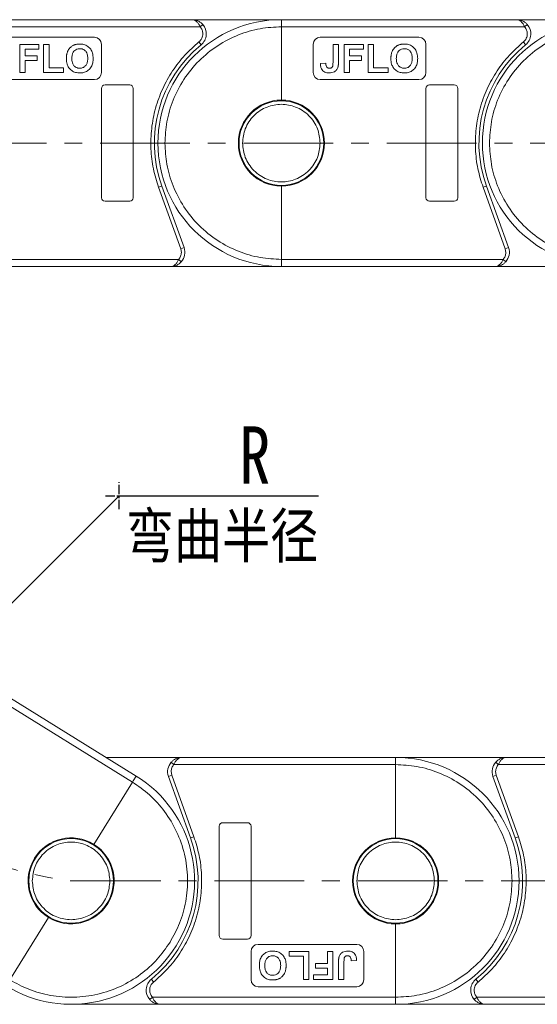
# Model space of a CAD drawing. Header units: millimetres. Extents: x 3199 to 4123, y -210 to 442.
# Tile 15 of 39: x 3558 to 3631, y 63 to 203. Entities that reach past the tile are written whole.
import ezdxf

# ---------------------------------------------------------------- set-up
doc = ezdxf.new("R2010")
doc.units = ezdxf.units.MM
doc.linetypes.add('CENTER', pattern=[0.6, 0.375, -0.075, 0.075, -0.075])
doc.linetypes.add('CENTERX2', pattern=[20.32, 12.7, -2.54, 2.54, -2.54])
doc.styles.get("Standard").update_dxf_attribs({"font": '仿宋_GB2312.ttf', "width": 0.8})
doc.styles.add('样式 1', font='仿宋_GB2312.ttf', dxfattribs={"width": 0.8, "height": 6})
doc.dimstyles.new('副本 ISO-35.1', dxfattribs={"dimtxt": 9, "dimasz": 7.5, "dimexe": 5, "dimexo": 0.625, "dimgap": 2.5, "dimtad": 1, "dimtxsty": 'Standard', "dimcen": 2.5, "dimadec": 0, "dimazin": 0, "dimtfac": 1, "dimtmove": 0, "dimatfit": 3, "dimfxl": 0, "dimarcsym": 0})

msp = doc.modelspace()

# ---------------------------------------------------------------- linework, layer by layer
at = {"color": 7, "linetype": 'Continuous', "lineweight": 15}
for p, q in [((3582.404, 202.782), (3549.043, 202.782)), ((3595.043, 202.782), (3582.404, 202.782)), ((3628.404, 202.782), (3595.043, 202.782)), ((3641.043, 202.782), (3628.404, 202.782)), ((3549.043, 201.782), (3583.522, 201.782)), ((3583.895, 202.115), (3583.522, 201.782)), ((3595.043, 191.382), (3595.043, 201.782)), ((3595.043, 201.782), (3629.522, 201.782)), ((3629.895, 202.115), (3629.522, 201.782)), ((3568.543, 200.282), (3554.543, 200.282)), ((3614.543, 200.282), (3600.543, 200.282)), ((3560.671, 199.282), (3557.954, 199.282)), ((3557.954, 199.282), (3557.954, 195.282)), ((3558.723, 197.641), (3558.723, 198.615)), ((3558.723, 198.615), (3560.671, 198.615)), ((3560.671, 198.615), (3560.671, 199.282)), ((3561.338, 199.282), (3561.338, 195.282)), ((3562.107, 199.282), (3561.338, 199.282)), ((3562.107, 195.948), (3562.107, 199.282)), ((3569.543, 195.282), (3569.543, 199.282)), ((3583.352, 199.619), (3583.668, 199.232)), ((3599.543, 199.282), (3599.543, 195.282)), ((3602.364, 199.282), (3602.364, 196.693)), ((3603.133, 199.282), (3602.364, 199.282)), ((3603.133, 196.76), (3603.133, 199.282)), ((3606.671, 199.282), (3603.954, 199.282)), ((3603.954, 199.282), (3603.954, 195.282)), ((3604.723, 198.615), (3606.671, 198.615)), ((3604.723, 197.641), (3604.723, 198.615)), ((3606.671, 198.615), (3606.671, 199.282)), ((3607.338, 199.282), (3607.338, 195.282)), ((3608.107, 199.282), (3607.338, 199.282)), ((3608.107, 195.948), (3608.107, 199.282)), ((3615.543, 195.282), (3615.543, 199.282)), ((3629.352, 199.619), (3629.668, 199.232)), ((3560.415, 197.641), (3558.723, 197.641)), ((3558.723, 195.282), (3558.723, 196.974)), ((3558.723, 196.974), (3560.415, 196.974)), ((3560.415, 196.974), (3560.415, 197.641)), ((3606.415, 197.641), (3604.723, 197.641)), ((3604.723, 195.282), (3604.723, 196.974)), ((3604.723, 196.974), (3606.415, 196.974)), ((3606.415, 196.974), (3606.415, 197.641)), ((3564.159, 195.948), (3562.107, 195.948)), ((3564.159, 195.282), (3564.159, 195.948)), ((3601.338, 196.615), (3600.569, 196.564)), ((3610.159, 195.948), (3608.107, 195.948)), ((3610.159, 195.282), (3610.159, 195.948)), ((3554.543, 194.282), (3568.543, 194.282)), ((3557.954, 195.282), (3558.723, 195.282)), ((3561.338, 195.282), (3564.159, 195.282)), ((3600.543, 194.282), (3614.543, 194.282)), ((3603.954, 195.282), (3604.723, 195.282)), ((3607.338, 195.282), (3610.159, 195.282)), ((3569.543, 193.032), (3569.543, 177.532)), ((3573.543, 193.532), (3570.043, 193.532)), ((3574.043, 177.532), (3574.043, 193.032)), ((3615.543, 193.032), (3615.543, 177.532)), ((3619.543, 193.532), (3616.043, 193.532)), ((3620.043, 177.532), (3620.043, 193.032)), ((3578.107, 179.184), (3577.637, 179.015)), ((3577.637, 179.015), (3580.778, 170.29)), ((3581.249, 170.459), (3578.107, 179.184)), ((3595.043, 168.782), (3595.043, 179.182)), ((3624.107, 179.184), (3623.637, 179.015)), ((3623.637, 179.015), (3626.778, 170.29)), ((3627.249, 170.459), (3624.107, 179.184)), ((3570.043, 177.032), (3573.543, 177.032)), ((3616.043, 177.032), (3619.543, 177.032)), ((3581.249, 170.459), (3580.778, 170.29)), ((3627.249, 170.459), (3626.778, 170.29)), ((3580.778, 170.29), (3580.867, 169.782)), ((3626.778, 170.29), (3626.867, 169.782)), ((3580.485, 168.782), (3549.043, 168.782)), ((3549.043, 167.782), (3579.367, 167.782)), ((3579.367, 167.782), (3595.043, 167.782)), ((3580.858, 168.448), (3580.485, 168.782)), ((3626.485, 168.782), (3595.043, 168.782)), ((3595.043, 167.782), (3625.367, 167.782)), ((3625.367, 167.782), (3641.043, 167.782)), ((3626.858, 168.448), (3626.485, 168.782)), ((3547.213, 111.249), (3573.935, 94.68)), ((3574.462, 95.53), (3548.69, 111.509)), ((3580.916, 98.157), (3570.225, 98.157)), ((3611.24, 98.157), (3580.916, 98.157)), ((3626.916, 98.157), (3611.24, 98.157)), ((3657.24, 98.157), (3626.916, 98.157)), ((3579.426, 97.49), (3579.798, 97.157)), ((3579.798, 97.157), (3611.24, 97.157)), ((3611.24, 97.157), (3611.24, 86.757)), ((3625.426, 97.49), (3625.798, 97.157)), ((3625.798, 97.157), (3657.24, 97.157)), ((3579.034, 95.479), (3579.505, 95.649)), ((3579.034, 95.479), (3582.176, 86.754)), ((3579.505, 95.649), (3579.416, 96.157)), ((3582.646, 86.924), (3579.505, 95.649)), ((3625.034, 95.479), (3625.505, 95.649)), ((3625.034, 95.479), (3628.176, 86.754)), ((3625.505, 95.649), (3625.416, 96.157)), ((3628.646, 86.924), (3625.505, 95.649)), ((3573.935, 94.68), (3568.454, 85.841)), ((3586.24, 88.407), (3586.24, 72.907)), ((3590.24, 88.907), (3586.74, 88.907)), ((3590.74, 72.907), (3590.74, 88.407)), ((3582.176, 86.754), (3582.646, 86.924)), ((3628.176, 86.754), (3628.646, 86.924)), ((3562.026, 75.472), (3556.545, 66.634)), ((3611.24, 74.557), (3611.24, 64.157)), ((3586.74, 72.407), (3590.24, 72.407)), ((3605.74, 71.657), (3591.74, 71.657)), ((3590.74, 70.657), (3590.74, 66.657)), ((3598.945, 70.657), (3596.125, 70.657)), ((3596.125, 70.657), (3596.125, 69.99)), ((3596.125, 69.99), (3598.176, 69.99)), ((3598.176, 69.99), (3598.176, 66.657)), ((3598.945, 66.657), (3598.945, 70.657)), ((3601.561, 70.657), (3601.561, 68.965)), ((3602.33, 70.657), (3601.561, 70.657)), ((3602.33, 66.657), (3602.33, 70.657)), ((3606.74, 66.657), (3606.74, 70.657)), ((3599.868, 68.965), (3599.868, 68.298)), ((3601.561, 68.965), (3599.868, 68.965)), ((3603.15, 69.178), (3603.15, 66.657)), ((3603.92, 66.657), (3603.92, 69.246)), ((3604.945, 69.323), (3605.714, 69.375)), ((3599.612, 67.323), (3599.612, 66.657)), ((3601.561, 67.323), (3599.612, 67.323)), ((3599.868, 68.298), (3601.561, 68.298)), ((3601.561, 68.298), (3601.561, 67.323)), ((3576.931, 66.319), (3576.615, 66.707)), ((3591.74, 65.657), (3605.74, 65.657)), ((3598.176, 66.657), (3598.945, 66.657)), ((3599.612, 66.657), (3602.33, 66.657)), ((3603.15, 66.657), (3603.92, 66.657)), ((3622.931, 66.319), (3622.615, 66.707)), ((3565.24, 63.157), (3577.879, 63.157)), ((3576.389, 63.823), (3576.761, 64.157)), ((3611.24, 64.157), (3576.761, 64.157)), ((3577.879, 63.157), (3611.24, 63.157)), ((3611.24, 63.157), (3623.879, 63.157)), ((3622.389, 63.823), (3622.761, 64.157)), ((3657.24, 64.157), (3622.761, 64.157)), ((3623.879, 63.157), (3657.24, 63.157))]:
    msp.add_line(p, q, dxfattribs=at)
at = {"color": 1, "linetype": 'CENTERX2', "lineweight": 13}
for p, q in [((3549.043, 185.282), (3737.77, 185.282)), ((3565.24, 80.657), (4008.838, 80.657))]:
    msp.add_line(p, q, dxfattribs=at)
at = {"color": 1, "linetype": 'CENTER', "ltscale": 3.556}
for p, q in [((3572.043, 133.351), (3572.043, 137.201)), ((3570.118, 135.276), (3573.968, 135.276))]:
    msp.add_line(p, q, dxfattribs=at)
at = {"color": 7, "linetype": 'Continuous', "lineweight": 15}
for centre in [(3595.043, 185.282), (3565.24, 80.657), (3611.24, 80.657)]:
    msp.add_circle(centre, 6, dxfattribs=at)
for centre, radius, start, end in [((3595.043, 185.282), 17.5, 90, 270), ((3641.043, 185.282), 17.5, 90, 270), ((3582.404, 200.782), 2, 309.19497, 41.81031), ((3628.404, 200.782), 2, 309.19497, 41.81031), ((3568.543, 199.282), 1, 0, 90), ((3600.543, 199.282), 1, 90, 180), ((3614.543, 199.282), 1, 0, 90), ((3595.043, 185.282), 18, 129.19497, 199.8008), ((3641.043, 185.282), 18, 129.19497, 199.8008), ((3568.543, 195.282), 1, 270, 0), ((3600.543, 195.282), 1, 180, 270), ((3614.543, 195.282), 1, 270, 0), ((3570.043, 193.032), 0.5, 90, 180), ((3573.543, 193.032), 0.5, 0, 90), ((3616.043, 193.032), 0.5, 90, 180), ((3619.543, 193.032), 0.5, 0, 90), ((3595.043, 185.282), 6.1, 90, 270), ((3595.043, 185.282), 6.1, 270, 90), ((3570.043, 177.532), 0.5, 180, 270), ((3573.543, 177.532), 0.5, 270, 0), ((3616.043, 177.532), 0.5, 180, 270), ((3619.543, 177.532), 0.5, 270, 0), ((3579.367, 169.782), 2, 318.18969, 19.8008), ((3625.367, 169.782), 2, 318.18969, 19.8008), ((3611.24, 80.657), 17.5, 270, 90), ((3580.916, 96.157), 2, 138.18969, 199.8008), ((3626.916, 96.157), 2, 138.18969, 199.8008), ((3565.24, 80.657), 17.5, 238.2, 58.2), ((3586.74, 88.407), 0.5, 90, 180), ((3590.24, 88.407), 0.5, 0, 90), ((3565.24, 80.657), 6.1, 58.2, 238.2), ((3565.24, 80.657), 18, 309.19497, 19.8008), ((3611.24, 80.657), 6.1, 90, 270), ((3611.24, 80.657), 6.1, 270, 90), ((3611.24, 80.657), 18, 309.19497, 19.8008), ((3565.24, 80.657), 6.1, 238.2, 58.2), ((3586.74, 72.907), 0.5, 180, 270), ((3590.24, 72.907), 0.5, 270, 0), ((3591.74, 70.657), 1, 90, 180), ((3605.74, 70.657), 1, 0, 90), ((3577.879, 65.157), 2, 129.19497, 221.81031), ((3591.74, 66.657), 1, 180, 270), ((3605.74, 66.657), 1, 270, 0), ((3623.879, 65.157), 2, 129.19497, 221.81031)]:
    msp.add_arc(centre, radius, start, end, dxfattribs=at)
at = {"color": 1, "linetype": 'CENTERX2', "lineweight": 13}
msp.add_arc((3572.043, 135.276), 55.041, 114.7, 262.9, dxfattribs=at)
at = {"color": 7, "linetype": 'Continuous', "lineweight": 15}
for points, knots in [([(3583.522, 201.782), (3583.454, 201.917), (3583.31, 202.205), (3583.031, 202.531), (3582.722, 202.743), (3582.51, 202.769), (3582.404, 202.782)], [0, 0, 0, 0, 0.23435876, 0.49821551, 0.74848117, 1, 1, 1, 1]), ([(3582.404, 202.782), (3582.674, 202.751), (3583.092, 202.703), (3583.591, 202.416), (3583.8, 202.209), (3583.895, 202.115)], [0, 0, 0, 0, 0.49841293, 0.77292805, 1, 1, 1, 1]), ([(3595.043, 201.782), (3595.043, 201.894), (3595.043, 202.119), (3595.043, 202.419), (3595.043, 202.645), (3595.043, 202.765), (3595.043, 202.777), (3595.043, 202.782)], [0, 0, 0, 0, 0.2146939, 0.4293877, 0.6440816, 0.8587754, 1, 1, 1, 1]), ([(3629.522, 201.782), (3629.454, 201.917), (3629.31, 202.205), (3629.031, 202.531), (3628.722, 202.743), (3628.51, 202.769), (3628.404, 202.782)], [0, 0, 0, 0, 0.2343588, 0.4982155, 0.7484812, 1, 1, 1, 1]), ([(3628.404, 202.782), (3628.674, 202.751), (3629.092, 202.703), (3629.591, 202.416), (3629.8, 202.209), (3629.895, 202.115)], [0, 0, 0, 0, 0.4984129, 0.772928, 1, 1, 1, 1]), ([(3578.543, 185.282), (3578.597, 186.288), (3578.707, 188.361), (3579.625, 191.436), (3581.147, 194.394), (3583.293, 197.032), (3585.931, 199.178), (3588.889, 200.7), (3591.964, 201.618), (3594.037, 201.728), (3595.043, 201.782)], [0, 0, 0, 0, 0.116516, 0.2400113, 0.3686408, 0.5, 0.6313592, 0.7599887, 0.883484, 1, 1, 1, 1]), ([(3624.543, 185.282), (3624.597, 186.288), (3624.707, 188.361), (3625.625, 191.436), (3627.147, 194.394), (3629.293, 197.032), (3631.931, 199.178), (3634.889, 200.7), (3637.964, 201.618), (3640.037, 201.728), (3641.043, 201.782)], [0, 0, 0, 0, 0.116516, 0.2400113, 0.3686408, 0.5, 0.6313592, 0.7599887, 0.883484, 1, 1, 1, 1]), ([(3583.904, 200.782), (3583.897, 200.671), (3583.884, 200.449), (3583.768, 200.134), (3583.597, 199.846), (3583.434, 199.695), (3583.352, 199.619)], [0, 0, 0, 0, 0.2498972, 0.4999949, 0.7498974, 1, 1, 1, 1]), ([(3629.904, 200.782), (3629.897, 200.671), (3629.884, 200.449), (3629.768, 200.134), (3629.597, 199.846), (3629.434, 199.695), (3629.352, 199.619)], [0, 0, 0, 0, 0.2498972, 0.4999949, 0.7498974, 1, 1, 1, 1]), ([(3564.569, 197.258), (3564.569, 197.308), (3564.57, 197.408), (3564.58, 197.558), (3564.595, 197.707), (3564.624, 197.878), (3564.667, 198.07), (3564.721, 198.206), (3564.748, 198.275)], [0, 0, 0, 0, 0.1443329, 0.2888961, 0.4332599, 0.5780731, 0.7877955, 1, 1, 1, 1]), ([(3564.748, 198.275), (3564.792, 198.365), (3564.882, 198.547), (3565.044, 198.749), (3565.192, 198.901), (3565.32, 199.007), (3565.461, 199.103), (3565.565, 199.152), (3565.618, 199.176)], [0, 0, 0, 0, 0.2345767, 0.4746163, 0.6023936, 0.7313657, 0.8647119, 1, 1, 1, 1]), ([(3566.47, 198.666), (3566.33, 198.655), (3566.075, 198.635), (3565.75, 198.444), (3565.508, 198.165), (3565.359, 197.761), (3565.346, 197.454), (3565.338, 197.284)], [0, 0, 0, 0, 0.2069211, 0.3755229, 0.5441183, 0.7482179, 1, 1, 1, 1]), ([(3565.618, 199.176), (3565.664, 199.195), (3565.757, 199.232), (3565.899, 199.271), (3566.039, 199.301), (3566.178, 199.319), (3566.319, 199.331), (3566.413, 199.333), (3566.461, 199.333)], [0, 0, 0, 0, 0.1738242, 0.3487526, 0.5099894, 0.6719466, 0.8356798, 1, 1, 1, 1]), ([(3566.461, 199.333), (3566.663, 199.321), (3567.069, 199.296), (3567.622, 199.029), (3568.039, 198.601), (3568.32, 198.001), (3568.348, 197.542), (3568.364, 197.276)], [0, 0, 0, 0, 0.1909513, 0.3838062, 0.5672016, 0.7491578, 1, 1, 1, 1]), ([(3567.595, 197.295), (3567.585, 197.498), (3567.569, 197.825), (3567.382, 198.243), (3567.12, 198.501), (3566.799, 198.646), (3566.579, 198.66), (3566.47, 198.666)], [0, 0, 0, 0, 0.3011498, 0.4855558, 0.6711527, 0.8384642, 1, 1, 1, 1]), ([(3583.352, 199.619), (3582.671, 199.014), (3581.285, 197.781), (3579.56, 195.532), (3578.146, 193.005), (3577.142, 190.247), (3576.582, 187.366), (3576.492, 184.471), (3576.812, 181.655), (3577.365, 179.884), (3577.637, 179.015)], [0, 0, 0, 0, 0.1197899, 0.2439368, 0.3711682, 0.5, 0.6288318, 0.7560632, 0.8802101, 1, 1, 1, 1]), ([(3610.569, 197.258), (3610.569, 197.308), (3610.57, 197.408), (3610.58, 197.558), (3610.595, 197.707), (3610.624, 197.878), (3610.667, 198.07), (3610.721, 198.206), (3610.748, 198.275)], [0, 0, 0, 0, 0.1443329, 0.2888961, 0.4332599, 0.5780731, 0.7877955, 1, 1, 1, 1]), ([(3610.748, 198.275), (3610.792, 198.365), (3610.882, 198.547), (3611.044, 198.749), (3611.192, 198.901), (3611.32, 199.007), (3611.461, 199.103), (3611.565, 199.152), (3611.618, 199.176)], [0, 0, 0, 0, 0.2345767, 0.4746163, 0.6023936, 0.7313657, 0.8647119, 1, 1, 1, 1]), ([(3612.47, 198.666), (3612.33, 198.655), (3612.075, 198.635), (3611.75, 198.444), (3611.508, 198.165), (3611.359, 197.761), (3611.346, 197.454), (3611.338, 197.284)], [0, 0, 0, 0, 0.2069211, 0.3755229, 0.5441183, 0.7482179, 1, 1, 1, 1]), ([(3611.618, 199.176), (3611.664, 199.195), (3611.757, 199.232), (3611.899, 199.271), (3612.039, 199.301), (3612.178, 199.319), (3612.319, 199.331), (3612.413, 199.333), (3612.461, 199.333)], [0, 0, 0, 0, 0.1738242, 0.3487526, 0.5099894, 0.6719466, 0.8356798, 1, 1, 1, 1]), ([(3612.461, 199.333), (3612.663, 199.321), (3613.069, 199.296), (3613.622, 199.029), (3614.039, 198.601), (3614.32, 198.001), (3614.348, 197.542), (3614.364, 197.276)], [0, 0, 0, 0, 0.1909513, 0.3838062, 0.5672016, 0.7491578, 1, 1, 1, 1]), ([(3613.595, 197.295), (3613.585, 197.498), (3613.569, 197.825), (3613.382, 198.243), (3613.12, 198.501), (3612.799, 198.646), (3612.579, 198.66), (3612.47, 198.666)], [0, 0, 0, 0, 0.3011498, 0.4855558, 0.6711527, 0.8384642, 1, 1, 1, 1]), ([(3629.352, 199.619), (3628.671, 199.014), (3627.285, 197.781), (3625.56, 195.532), (3624.146, 193.005), (3623.142, 190.247), (3622.582, 187.366), (3622.492, 184.471), (3622.812, 181.655), (3623.365, 179.884), (3623.637, 179.015)], [0, 0, 0, 0, 0.1197899, 0.2439368, 0.3711682, 0.5, 0.6288318, 0.7560632, 0.8802101, 1, 1, 1, 1]), ([(3566.472, 195.231), (3566.27, 195.243), (3565.864, 195.268), (3565.309, 195.528), (3564.895, 195.952), (3564.613, 196.543), (3564.585, 196.995), (3564.569, 197.258)], [0, 0, 0, 0, 0.1923758, 0.386627, 0.5709208, 0.7499181, 1, 1, 1, 1]), ([(3565.338, 197.284), (3565.349, 197.081), (3565.367, 196.749), (3565.566, 196.323), (3565.847, 196.055), (3566.168, 195.914), (3566.381, 195.902), (3566.47, 195.897)], [0, 0, 0, 0, 0.3000791, 0.4915074, 0.6839278, 0.8668961, 1, 1, 1, 1]), ([(3566.47, 195.897), (3566.622, 195.912), (3566.912, 195.94), (3567.254, 196.187), (3567.487, 196.532), (3567.582, 196.915), (3567.591, 197.184), (3567.595, 197.295)], [0, 0, 0, 0, 0.2230139, 0.4267154, 0.5997431, 0.8344997, 1, 1, 1, 1]), ([(3568.364, 197.276), (3568.354, 197.075), (3568.336, 196.671), (3568.119, 196.072), (3567.71, 195.59), (3567.167, 195.303), (3566.745, 195.237), (3566.514, 195.231), (3566.472, 195.231)], [0, 0, 0, 0, 0.1916319, 0.3847476, 0.5975386, 0.7794336, 0.9598804, 1, 1, 1, 1]), ([(3612.472, 195.231), (3612.27, 195.243), (3611.864, 195.268), (3611.309, 195.528), (3610.895, 195.952), (3610.613, 196.543), (3610.585, 196.995), (3610.569, 197.258)], [0, 0, 0, 0, 0.1923758, 0.386627, 0.5709208, 0.7499181, 1, 1, 1, 1]), ([(3611.338, 197.284), (3611.349, 197.081), (3611.367, 196.749), (3611.566, 196.323), (3611.847, 196.055), (3612.168, 195.914), (3612.381, 195.902), (3612.47, 195.897)], [0, 0, 0, 0, 0.3000791, 0.4915074, 0.6839278, 0.8668961, 1, 1, 1, 1]), ([(3612.47, 195.897), (3612.622, 195.912), (3612.912, 195.94), (3613.254, 196.187), (3613.487, 196.532), (3613.582, 196.915), (3613.591, 197.184), (3613.595, 197.295)], [0, 0, 0, 0, 0.2230139, 0.4267154, 0.5997431, 0.8344997, 1, 1, 1, 1]), ([(3614.364, 197.276), (3614.354, 197.075), (3614.336, 196.671), (3614.119, 196.072), (3613.71, 195.59), (3613.167, 195.303), (3612.745, 195.237), (3612.514, 195.231), (3612.472, 195.231)], [0, 0, 0, 0, 0.1916319, 0.3847476, 0.5975386, 0.7794336, 0.9598804, 1, 1, 1, 1]), ([(3601.804, 195.231), (3601.598, 195.247), (3601.278, 195.273), (3600.914, 195.519), (3600.69, 195.824), (3600.584, 196.19), (3600.573, 196.451), (3600.569, 196.564)], [0, 0, 0, 0, 0.2947537, 0.4575977, 0.6204456, 0.836095, 1, 1, 1, 1]), ([(3601.338, 196.615), (3601.339, 196.59), (3601.342, 196.54), (3601.348, 196.465), (3601.357, 196.391), (3601.373, 196.307), (3601.394, 196.213), (3601.426, 196.15), (3601.442, 196.118)], [0, 0, 0, 0, 0.146273, 0.2926484, 0.4389475, 0.5855844, 0.7903219, 1, 1, 1, 1]), ([(3601.442, 196.118), (3601.46, 196.092), (3601.496, 196.04), (3601.565, 195.978), (3601.644, 195.934), (3601.72, 195.91), (3601.791, 195.899), (3601.833, 195.898), (3601.854, 195.897)], [0, 0, 0, 0, 0.1899344, 0.3858392, 0.560405, 0.7421212, 0.8701806, 1, 1, 1, 1]), ([(3603.046, 196), (3602.991, 195.88), (3602.882, 195.641), (3602.576, 195.388), (3602.204, 195.249), (3601.942, 195.237), (3601.804, 195.231)], [0, 0, 0, 0, 0.2494052, 0.4997794, 0.737005, 1, 1, 1, 1]), ([(3601.854, 195.897), (3601.922, 195.901), (3602.033, 195.906), (3602.173, 195.97), (3602.271, 196.066), (3602.359, 196.311), (3602.362, 196.527), (3602.364, 196.693)], [0, 0, 0, 0, 0.1847697, 0.2997212, 0.415218, 0.5481969, 1, 1, 1, 1]), ([(3603.133, 196.76), (3603.132, 196.71), (3603.131, 196.61), (3603.125, 196.471), (3603.115, 196.344), (3603.099, 196.229), (3603.08, 196.113), (3603.057, 196.037), (3603.046, 196)], [0, 0, 0, 0, 0.1952531, 0.3906374, 0.5418335, 0.6933807, 0.846202, 1, 1, 1, 1]), ([(3589.543, 185.282), (3589.617, 185.974), (3589.73, 187.038), (3590.416, 188.319), (3591.125, 189.199), (3592.007, 189.913), (3593.287, 190.577), (3595.043, 190.915), (3596.799, 190.577), (3598.08, 189.913), (3598.961, 189.199), (3599.671, 188.319), (3600.357, 187.038), (3600.47, 185.974), (3600.543, 185.282)], [0, 0, 0, 0, 0.1197284, 0.1841803, 0.25, 0.3158197, 0.3802716, 0.5, 0.6197284, 0.6841803, 0.75, 0.8158197, 0.8802716, 1, 1, 1, 1]), ([(3595.043, 168.782), (3594.037, 168.835), (3591.964, 168.946), (3588.889, 169.864), (3585.931, 171.386), (3583.293, 173.532), (3581.147, 176.17), (3579.625, 179.127), (3578.707, 182.202), (3578.597, 184.275), (3578.543, 185.282)], [0, 0, 0, 0, 0.116516, 0.2400113, 0.3686408, 0.5, 0.6313592, 0.7599887, 0.883484, 1, 1, 1, 1]), ([(3600.543, 185.282), (3600.47, 184.59), (3600.357, 183.526), (3599.671, 182.245), (3598.961, 181.365), (3598.08, 180.651), (3596.799, 179.986), (3595.043, 179.649), (3593.287, 179.986), (3592.007, 180.651), (3591.125, 181.365), (3590.416, 182.245), (3589.73, 183.526), (3589.617, 184.59), (3589.543, 185.282)], [0, 0, 0, 0, 0.1197284, 0.1841803, 0.25, 0.3158197, 0.3802716, 0.5, 0.6197284, 0.6841803, 0.75, 0.8158197, 0.8802716, 1, 1, 1, 1]), ([(3641.043, 168.782), (3640.037, 168.835), (3637.964, 168.946), (3634.889, 169.864), (3631.931, 171.386), (3629.293, 173.532), (3627.147, 176.17), (3625.625, 179.127), (3624.707, 182.202), (3624.597, 184.275), (3624.543, 185.282)], [0, 0, 0, 0, 0.116516, 0.2400113, 0.3686408, 0.5, 0.6313592, 0.7599887, 0.883484, 1, 1, 1, 1]), ([(3579.367, 167.782), (3579.473, 167.795), (3579.685, 167.821), (3579.994, 168.033), (3580.273, 168.359), (3580.417, 168.646), (3580.485, 168.782)], [0, 0, 0, 0, 0.2511309, 0.5018046, 0.7656407, 1, 1, 1, 1]), ([(3580.858, 168.448), (3580.763, 168.355), (3580.554, 168.148), (3580.055, 167.86), (3579.637, 167.813), (3579.367, 167.782)], [0, 0, 0, 0, 0.2270634, 0.5015869, 1, 1, 1, 1]), ([(3595.043, 167.782), (3595.043, 167.793), (3595.043, 167.815), (3595.043, 167.987), (3595.043, 168.241), (3595.043, 168.522), (3595.043, 168.708), (3595.043, 168.782)], [0, 0, 0, 0, 0.21469386, 0.42938772, 0.64408158, 0.85877544, 1, 1, 1, 1]), ([(3625.367, 167.782), (3625.473, 167.795), (3625.685, 167.821), (3625.994, 168.033), (3626.273, 168.359), (3626.417, 168.646), (3626.485, 168.782)], [0, 0, 0, 0, 0.2511309, 0.5018046, 0.7656407, 1, 1, 1, 1]), ([(3626.858, 168.448), (3626.763, 168.355), (3626.554, 168.148), (3626.055, 167.86), (3625.637, 167.813), (3625.367, 167.782)], [0, 0, 0, 0, 0.2270634, 0.5015869, 1, 1, 1, 1]), ([(3579.426, 97.49), (3579.52, 97.584), (3579.73, 97.791), (3580.228, 98.078), (3580.647, 98.126), (3580.916, 98.157)], [0, 0, 0, 0, 0.2270634, 0.5015869, 1, 1, 1, 1]), ([(3580.916, 98.157), (3580.81, 98.144), (3580.599, 98.118), (3580.289, 97.906), (3580.01, 97.58), (3579.866, 97.292), (3579.798, 97.157)], [0, 0, 0, 0, 0.25113093, 0.50180461, 0.76564074, 1, 1, 1, 1]), ([(3611.24, 98.157), (3611.24, 98.146), (3611.24, 98.124), (3611.24, 97.951), (3611.24, 97.698), (3611.24, 97.416), (3611.24, 97.231), (3611.24, 97.157)], [0, 0, 0, 0, 0.21469386, 0.42938772, 0.64408158, 0.85877544, 1, 1, 1, 1]), ([(3625.426, 97.49), (3625.52, 97.584), (3625.73, 97.791), (3626.228, 98.078), (3626.647, 98.126), (3626.916, 98.157)], [0, 0, 0, 0, 0.2270634, 0.50158693, 1, 1, 1, 1]), ([(3626.916, 98.157), (3626.81, 98.144), (3626.599, 98.118), (3626.289, 97.906), (3626.01, 97.58), (3625.866, 97.292), (3625.798, 97.157)], [0, 0, 0, 0, 0.2511309, 0.5018046, 0.7656407, 1, 1, 1, 1]), ([(3611.24, 97.157), (3612.246, 97.103), (3614.319, 96.993), (3617.395, 96.075), (3620.352, 94.553), (3622.99, 92.407), (3625.136, 89.769), (3626.658, 86.811), (3627.576, 83.736), (3627.687, 81.663), (3627.74, 80.657)], [0, 0, 0, 0, 0.116516, 0.2400113, 0.3686408, 0.5, 0.6313592, 0.7599887, 0.883484, 1, 1, 1, 1]), ([(3574.462, 95.53), (3574.456, 95.521), (3574.444, 95.502), (3574.353, 95.355), (3574.22, 95.14), (3574.072, 94.901), (3573.974, 94.743), (3573.935, 94.68)], [0, 0, 0, 0, 0.2146939, 0.4293877, 0.6440816, 0.8587754, 1, 1, 1, 1]), ([(3573.935, 94.68), (3574.762, 94.104), (3576.466, 92.918), (3578.595, 90.517), (3580.307, 87.665), (3581.418, 84.451), (3581.852, 81.078), (3581.587, 77.763), (3580.747, 74.666), (3579.748, 72.846), (3579.263, 71.962)], [0, 0, 0, 0, 0.116516, 0.2400113, 0.3686408, 0.5, 0.6313592, 0.7599887, 0.883484, 1, 1, 1, 1]), ([(3576.931, 66.319), (3577.612, 66.925), (3578.998, 68.158), (3580.724, 70.406), (3582.137, 72.934), (3583.141, 75.692), (3583.701, 78.573), (3583.791, 81.467), (3583.471, 84.283), (3582.918, 86.054), (3582.646, 86.924)], [0, 0, 0, 0, 0.1197899, 0.2439368, 0.3711682, 0.5, 0.6288318, 0.7560632, 0.8802101, 1, 1, 1, 1]), ([(3622.931, 66.319), (3623.612, 66.925), (3624.998, 68.158), (3626.724, 70.406), (3628.137, 72.934), (3629.141, 75.692), (3629.701, 78.573), (3629.791, 81.467), (3629.471, 84.283), (3628.918, 86.054), (3628.646, 86.924)], [0, 0, 0, 0, 0.1197899, 0.2439368, 0.3711682, 0.5, 0.6288318, 0.7560632, 0.8802101, 1, 1, 1, 1]), ([(3559.74, 80.657), (3559.814, 81.349), (3559.927, 82.413), (3560.612, 83.694), (3561.322, 84.574), (3562.203, 85.288), (3563.484, 85.952), (3565.24, 86.29), (3566.996, 85.952), (3568.277, 85.288), (3569.158, 84.574), (3569.868, 83.694), (3570.554, 82.413), (3570.667, 81.349), (3570.74, 80.657)], [0, 0, 0, 0, 0.1197284, 0.1841803, 0.25, 0.3158197, 0.3802716, 0.5, 0.6197284, 0.6841803, 0.75, 0.8158197, 0.8802716, 1, 1, 1, 1]), ([(3605.74, 80.657), (3605.814, 81.349), (3605.927, 82.413), (3606.612, 83.694), (3607.322, 84.574), (3608.203, 85.288), (3609.484, 85.952), (3611.24, 86.29), (3612.996, 85.952), (3614.277, 85.288), (3615.158, 84.574), (3615.868, 83.694), (3616.554, 82.413), (3616.667, 81.349), (3616.74, 80.657)], [0, 0, 0, 0, 0.1197284, 0.1841803, 0.25, 0.3158197, 0.3802716, 0.5, 0.6197284, 0.6841803, 0.75, 0.8158197, 0.8802716, 1, 1, 1, 1]), ([(3570.74, 80.657), (3570.667, 79.965), (3570.554, 78.901), (3569.868, 77.62), (3569.158, 76.74), (3568.277, 76.026), (3566.996, 75.361), (3565.24, 75.024), (3563.484, 75.361), (3562.203, 76.026), (3561.322, 76.74), (3560.612, 77.62), (3559.927, 78.901), (3559.814, 79.965), (3559.74, 80.657)], [0, 0, 0, 0, 0.1197284, 0.1841803, 0.25, 0.3158197, 0.3802716, 0.5, 0.6197284, 0.6841803, 0.75, 0.8158197, 0.8802716, 1, 1, 1, 1]), ([(3616.74, 80.657), (3616.667, 79.965), (3616.554, 78.901), (3615.868, 77.62), (3615.158, 76.74), (3614.277, 76.026), (3612.996, 75.361), (3611.24, 75.024), (3609.484, 75.361), (3608.203, 76.026), (3607.322, 76.74), (3606.612, 77.62), (3605.927, 78.901), (3605.814, 79.965), (3605.74, 80.657)], [0, 0, 0, 0, 0.1197284, 0.1841803, 0.25, 0.3158197, 0.3802716, 0.5, 0.6197284, 0.6841803, 0.75, 0.8158197, 0.8802716, 1, 1, 1, 1]), ([(3627.74, 80.657), (3627.687, 79.65), (3627.576, 77.577), (3626.658, 74.502), (3625.136, 71.545), (3622.99, 68.907), (3620.352, 66.761), (3617.395, 65.239), (3614.319, 64.321), (3612.246, 64.21), (3611.24, 64.157)], [0, 0, 0, 0, 0.11651603, 0.24001133, 0.36864081, 0.5, 0.63135919, 0.75998867, 0.88348397, 1, 1, 1, 1]), ([(3579.263, 71.962), (3578.687, 71.135), (3577.501, 69.431), (3575.101, 67.301), (3572.249, 65.59), (3569.034, 64.479), (3565.662, 64.045), (3562.346, 64.31), (3559.249, 65.15), (3557.429, 66.149), (3556.545, 66.634)], [0, 0, 0, 0, 0.116516, 0.2400113, 0.3686408, 0.5, 0.6313592, 0.7599887, 0.883484, 1, 1, 1, 1]), ([(3591.92, 68.662), (3591.929, 68.864), (3591.948, 69.267), (3592.164, 69.867), (3592.573, 70.349), (3593.117, 70.635), (3593.539, 70.702), (3593.769, 70.707), (3593.811, 70.708)], [0, 0, 0, 0, 0.1916319, 0.3847476, 0.5975386, 0.7794336, 0.9598804, 1, 1, 1, 1]), ([(3593.813, 70.041), (3593.661, 70.027), (3593.371, 69.998), (3593.029, 69.752), (3592.796, 69.406), (3592.701, 69.024), (3592.692, 68.755), (3592.689, 68.643)], [0, 0, 0, 0, 0.2230139, 0.4267154, 0.5997431, 0.8344997, 1, 1, 1, 1]), ([(3593.811, 70.708), (3594.013, 70.696), (3594.419, 70.671), (3594.974, 70.41), (3595.389, 69.987), (3595.67, 69.396), (3595.698, 68.944), (3595.714, 68.681)], [0, 0, 0, 0, 0.1923758, 0.386627, 0.5709208, 0.7499181, 1, 1, 1, 1]), ([(3594.945, 68.654), (3594.934, 68.857), (3594.916, 69.19), (3594.717, 69.615), (3594.437, 69.884), (3594.115, 70.025), (3593.903, 70.036), (3593.813, 70.041)], [0, 0, 0, 0, 0.3000791, 0.4915074, 0.6839278, 0.8668961, 1, 1, 1, 1]), ([(3603.15, 69.178), (3603.151, 69.228), (3603.152, 69.329), (3603.158, 69.467), (3603.168, 69.594), (3603.185, 69.71), (3603.204, 69.826), (3603.226, 69.901), (3603.238, 69.939)], [0, 0, 0, 0, 0.1952531, 0.3906374, 0.5418335, 0.6933807, 0.846202, 1, 1, 1, 1]), ([(3603.238, 69.939), (3603.292, 70.058), (3603.401, 70.298), (3603.707, 70.55), (3604.079, 70.69), (3604.341, 70.702), (3604.479, 70.708)], [0, 0, 0, 0, 0.2494052, 0.4997794, 0.737005, 1, 1, 1, 1]), ([(3604.429, 70.041), (3604.361, 70.038), (3604.251, 70.032), (3604.11, 69.968), (3604.013, 69.873), (3603.924, 69.627), (3603.922, 69.412), (3603.92, 69.246)], [0, 0, 0, 0, 0.1847697, 0.2997212, 0.415218, 0.5481969, 1, 1, 1, 1]), ([(3604.841, 69.821), (3604.823, 69.847), (3604.787, 69.899), (3604.719, 69.96), (3604.639, 70.004), (3604.564, 70.029), (3604.492, 70.04), (3604.45, 70.041), (3604.429, 70.041)], [0, 0, 0, 0, 0.1899344, 0.3858392, 0.560405, 0.7421212, 0.8701806, 1, 1, 1, 1]), ([(3604.479, 70.708), (3604.685, 70.691), (3605.005, 70.665), (3605.369, 70.42), (3605.593, 70.115), (3605.7, 69.749), (3605.71, 69.488), (3605.714, 69.375)], [0, 0, 0, 0, 0.2947537, 0.4575977, 0.6204456, 0.836095, 1, 1, 1, 1]), ([(3604.945, 69.323), (3604.944, 69.348), (3604.942, 69.398), (3604.935, 69.473), (3604.926, 69.548), (3604.911, 69.631), (3604.889, 69.725), (3604.857, 69.789), (3604.841, 69.821)], [0, 0, 0, 0, 0.146273, 0.2926484, 0.4389475, 0.5855844, 0.7903219, 1, 1, 1, 1]), ([(3593.823, 66.606), (3593.621, 66.618), (3593.214, 66.643), (3592.661, 66.91), (3592.244, 67.337), (3591.963, 67.938), (3591.935, 68.397), (3591.92, 68.662)], [0, 0, 0, 0, 0.1909513, 0.3838062, 0.5672016, 0.7491578, 1, 1, 1, 1]), ([(3592.689, 68.643), (3592.699, 68.44), (3592.715, 68.114), (3592.901, 67.695), (3593.163, 67.437), (3593.484, 67.293), (3593.705, 67.279), (3593.813, 67.272)], [0, 0, 0, 0, 0.3011498, 0.4855558, 0.6711527, 0.8384642, 1, 1, 1, 1]), ([(3593.813, 67.272), (3593.954, 67.283), (3594.209, 67.303), (3594.533, 67.495), (3594.776, 67.774), (3594.924, 68.177), (3594.938, 68.485), (3594.945, 68.654)], [0, 0, 0, 0, 0.2069211, 0.3755229, 0.5441183, 0.7482179, 1, 1, 1, 1]), ([(3595.714, 68.681), (3595.714, 68.631), (3595.713, 68.531), (3595.703, 68.381), (3595.688, 68.231), (3595.659, 68.061), (3595.616, 67.869), (3595.563, 67.733), (3595.536, 67.664)], [0, 0, 0, 0, 0.1443329, 0.2888961, 0.4332599, 0.5780731, 0.7877955, 1, 1, 1, 1]), ([(3595.536, 67.664), (3595.491, 67.574), (3595.401, 67.392), (3595.24, 67.189), (3595.092, 67.037), (3594.963, 66.931), (3594.822, 66.835), (3594.718, 66.787), (3594.666, 66.763)], [0, 0, 0, 0, 0.2345767, 0.4746163, 0.6023936, 0.7313657, 0.8647119, 1, 1, 1, 1]), ([(3576.379, 65.157), (3576.386, 65.268), (3576.4, 65.49), (3576.515, 65.805), (3576.686, 66.093), (3576.85, 66.244), (3576.931, 66.319)], [0, 0, 0, 0, 0.2498972, 0.4999949, 0.7498974, 1, 1, 1, 1]), ([(3594.666, 66.763), (3594.619, 66.744), (3594.526, 66.706), (3594.384, 66.668), (3594.244, 66.638), (3594.105, 66.619), (3593.964, 66.607), (3593.87, 66.606), (3593.823, 66.606)], [0, 0, 0, 0, 0.1738242, 0.3487526, 0.5099894, 0.6719466, 0.8356798, 1, 1, 1, 1]), ([(3622.379, 65.157), (3622.386, 65.268), (3622.4, 65.49), (3622.515, 65.805), (3622.686, 66.093), (3622.85, 66.244), (3622.931, 66.319)], [0, 0, 0, 0, 0.2498972, 0.4999949, 0.7498974, 1, 1, 1, 1]), ([(3577.879, 63.157), (3577.61, 63.188), (3577.191, 63.235), (3576.693, 63.523), (3576.483, 63.73), (3576.389, 63.823)], [0, 0, 0, 0, 0.4984129, 0.772928, 1, 1, 1, 1]), ([(3576.761, 64.157), (3576.829, 64.021), (3576.973, 63.734), (3577.252, 63.408), (3577.561, 63.196), (3577.773, 63.17), (3577.879, 63.157)], [0, 0, 0, 0, 0.2343588, 0.4982155, 0.7484812, 1, 1, 1, 1]), ([(3611.24, 64.157), (3611.24, 64.044), (3611.24, 63.82), (3611.24, 63.52), (3611.24, 63.294), (3611.24, 63.174), (3611.24, 63.162), (3611.24, 63.157)], [0, 0, 0, 0, 0.2146939, 0.4293877, 0.6440816, 0.8587754, 1, 1, 1, 1]), ([(3623.879, 63.157), (3623.61, 63.188), (3623.191, 63.235), (3622.693, 63.523), (3622.483, 63.73), (3622.389, 63.823)], [0, 0, 0, 0, 0.4984129, 0.772928, 1, 1, 1, 1]), ([(3622.761, 64.157), (3622.829, 64.021), (3622.973, 63.734), (3623.252, 63.408), (3623.561, 63.196), (3623.773, 63.17), (3623.879, 63.157)], [0, 0, 0, 0, 0.2343588, 0.4982155, 0.7484812, 1, 1, 1, 1])]:
    msp.add_open_spline(points, degree=3, knots=knots, dxfattribs=at)
for points in [[(3583.522, 201.782), (3583.632, 201.633), (3583.851, 201.335), (3583.886, 200.966), (3583.904, 200.782)], [(3629.522, 201.782), (3629.632, 201.633), (3629.851, 201.335), (3629.886, 200.966), (3629.904, 200.782)], [(3580.867, 169.782), (3580.85, 169.598), (3580.814, 169.229), (3580.595, 168.931), (3580.485, 168.782)], [(3626.867, 169.782), (3626.85, 169.598), (3626.814, 169.229), (3626.595, 168.931), (3626.485, 168.782)], [(3579.416, 96.157), (3579.434, 96.341), (3579.469, 96.71), (3579.688, 97.008), (3579.798, 97.157)], [(3625.416, 96.157), (3625.434, 96.341), (3625.469, 96.71), (3625.688, 97.008), (3625.798, 97.157)], [(3576.761, 64.157), (3576.651, 64.306), (3576.432, 64.604), (3576.397, 64.973), (3576.379, 65.157)], [(3622.761, 64.157), (3622.651, 64.306), (3622.432, 64.604), (3622.397, 64.973), (3622.379, 65.157)]]:
    msp.add_open_spline(points, degree=3, dxfattribs=at)

# ---------------------------------------------------------------- texts
at = {"color": 5, "lineweight": 9, "ltscale": 10, "attachment_point": 3, "style": '样式 1'}
for s, width, heights, insert, char_height in [('R', 7.42965, [3.963], (3593.482, 145.116), 8.125), ('弯曲半径 ', 32.45876, [0], (3600.275, 132.732), 6.25)]:
    msp.add_mtext_dynamic_manual_height_columns(s, width=width, gutter_width=12.5, heights=heights, dxfattribs=dict(at, insert=insert, char_height=char_height))

# ---------------------------------------------------------------- leaders
at = {"color": 5, "lineweight": 9}
msp.add_leader([(3533.147, 96.391), (3572.043, 135.276), (3600.287, 135.276)], dimstyle='副本 ISO-35.1', override={"dimgap": 2.5, "dimtad": 0}, dxfattribs=at)

doc.saveas('drawing.dxf')
